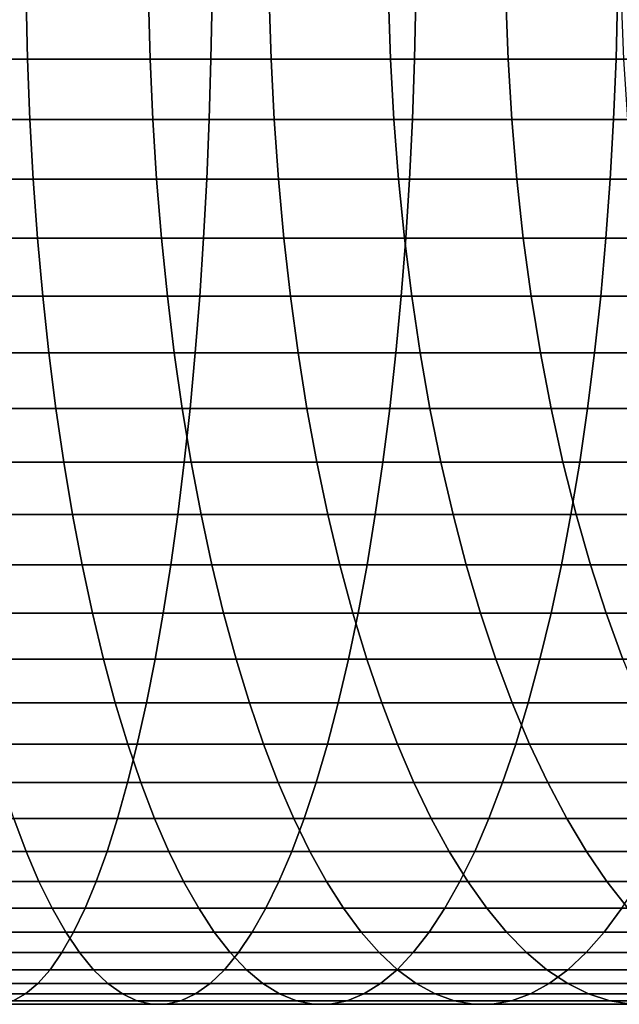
# Model space of a CAD drawing. Header units: metres. Extents: x -244 to 24, y -123 to 0.
# Tile 101 of 146: x -39.51 to -32.77, y -41 to -29.92. Entities that reach past the tile are written whole.
import ezdxf

# ---------------------------------------------------------------- set-up
doc = ezdxf.new("R2010")
doc.units = ezdxf.units.M
doc.layers.add('solid_10_231_103_000', color=7, linetype='CONTINUOUS')

msp = doc.modelspace()

# ---------------------------------------------------------------- linework, layer by layer
at = {"layer": 'solid_10_231_103_000'}
for points in [[(-40.819912, -30.367897, 197.712677), (-40.834053, -29.685066, 197.655762), (-39.441643, -29.685066, 197.281708), (-39.425354, -30.367897, 197.338043)], [(-39.658504, -29.685066, 221.869217), (-39.668289, -30.367897, 221.811386), (-37.360851, -30.367897, 221.375748), (-37.348881, -29.685066, 221.433167)], [(-39.425354, -30.367897, 197.338043), (-39.441643, -29.685066, 197.281708), (-38.064415, -29.685066, 196.855118), (-38.046005, -30.367897, 196.910797)], [(-38.046005, -30.367897, 196.910797), (-38.064415, -29.685066, 196.855118), (-36.704353, -29.685066, 196.376617), (-36.683846, -30.367897, 196.431564)], [(-37.348881, -29.685066, 221.433167), (-37.360851, -30.367897, 221.375748), (-35.07159, -30.367897, 220.852951), (-35.057449, -29.685066, 220.909866)], [(-36.683846, -30.367897, 196.431564), (-36.704353, -29.685066, 196.376617), (-35.363411, -29.685066, 195.846909), (-35.340832, -30.367897, 195.901031)], [(-35.340832, -30.367897, 195.901031), (-35.363411, -29.685066, 195.846909), (-34.043518, -29.685066, 195.266724), (-34.018906, -30.367897, 195.319962)], [(-35.057449, -29.685066, 220.909866), (-35.07159, -30.367897, 220.852951), (-32.803795, -30.367897, 220.243729), (-32.78751, -29.685066, 220.300064)], [(-34.018906, -30.367897, 195.319962), (-34.043518, -29.685066, 195.266724), (-32.746571, -29.685066, 194.636917), (-32.719955, -30.367897, 194.689178)], [(-32.78751, -29.685066, 220.300064), (-32.803795, -30.367897, 220.243729), (-30.560732, -30.367897, 219.54895), (-30.54232, -29.685066, 219.604645)], [(-40.796398, -31.046267, 197.807343), (-40.819912, -30.367897, 197.712677), (-39.425354, -30.367897, 197.338043), (-39.39827, -31.046267, 197.431747)], [(-39.668289, -30.367897, 221.811386), (-39.684563, -31.046267, 221.71521), (-37.38076, -31.046267, 221.280273), (-37.360851, -30.367897, 221.375748)], [(-39.39827, -31.046267, 197.431747), (-39.425354, -30.367897, 197.338043), (-38.046005, -30.367897, 196.910797), (-38.015385, -31.046267, 197.003403)], [(-38.015385, -31.046267, 197.003403), (-38.046005, -30.367897, 196.910797), (-36.683846, -30.367897, 196.431564), (-36.649734, -31.046267, 196.522949)], [(-37.360851, -30.367897, 221.375748), (-37.38076, -31.046267, 221.280273), (-35.095104, -31.046267, 220.758301), (-35.07159, -30.367897, 220.852951)], [(-36.649734, -31.046267, 196.522949), (-36.683846, -30.367897, 196.431564), (-35.340832, -30.367897, 195.901031), (-35.303284, -31.046267, 195.991043)], [(-35.303284, -31.046267, 195.991043), (-35.340832, -30.367897, 195.901031), (-34.018906, -30.367897, 195.319962), (-33.97797, -31.046267, 195.408478)], [(-35.07159, -30.367897, 220.852951), (-35.095104, -31.046267, 220.758301), (-32.830883, -31.046267, 220.150024), (-32.803795, -30.367897, 220.243729)], [(-33.97797, -31.046267, 195.408478), (-34.018906, -30.367897, 195.319962), (-32.719955, -30.367897, 194.689178), (-32.675694, -31.046267, 194.776093)], [(-32.803795, -30.367897, 220.243729), (-32.830883, -31.046267, 220.150024), (-30.591351, -31.046267, 219.45636), (-30.560732, -30.367897, 219.54895)], [(-40.763588, -31.71796, 197.939423), (-40.796398, -31.046267, 197.807343), (-39.39827, -31.046267, 197.431747), (-39.360474, -31.71796, 197.562485)], [(-39.684563, -31.046267, 221.71521), (-39.707272, -31.71796, 221.581024), (-37.408539, -31.71796, 221.147034), (-37.38076, -31.046267, 221.280273)], [(-39.360474, -31.71796, 197.562485), (-39.39827, -31.046267, 197.431747), (-38.015385, -31.046267, 197.003403), (-37.972656, -31.71796, 197.132629)], [(-37.972656, -31.71796, 197.132629), (-38.015385, -31.046267, 197.003403), (-36.649734, -31.046267, 196.522949), (-36.602139, -31.71796, 196.650452)], [(-37.38076, -31.046267, 221.280273), (-37.408539, -31.71796, 221.147034), (-35.127914, -31.71796, 220.626205), (-35.095104, -31.046267, 220.758301)], [(-36.602139, -31.71796, 196.650452), (-36.649734, -31.046267, 196.522949), (-35.303284, -31.046267, 195.991043), (-35.250889, -31.71796, 196.116653)], [(-35.250889, -31.71796, 196.116653), (-35.303284, -31.046267, 195.991043), (-33.97797, -31.046267, 195.408478), (-33.920849, -31.71796, 195.532013)], [(-35.095104, -31.046267, 220.758301), (-35.127914, -31.71796, 220.626205), (-32.868679, -31.71796, 220.019272), (-32.830883, -31.046267, 220.150024)], [(-33.920849, -31.71796, 195.532013), (-33.97797, -31.046267, 195.408478), (-32.675694, -31.046267, 194.776093), (-32.61393, -31.71796, 194.897369)], [(-32.830883, -31.046267, 220.150024), (-32.868679, -31.71796, 220.019272), (-30.634079, -31.71796, 219.327133), (-30.591351, -31.046267, 219.45636)], [(-40.721584, -32.380791, 198.108521), (-40.763588, -31.71796, 197.939423), (-39.360474, -31.71796, 197.562485), (-39.312088, -32.380791, 197.729858)], [(-39.707272, -31.71796, 221.581024), (-39.73634, -32.380791, 221.409241), (-37.444103, -32.380791, 220.976471), (-37.408539, -31.71796, 221.147034)], [(-39.312088, -32.380791, 197.729858), (-39.360474, -31.71796, 197.562485), (-37.972656, -31.71796, 197.132629), (-37.917961, -32.380791, 197.29805)], [(-37.917961, -32.380791, 197.29805), (-37.972656, -31.71796, 197.132629), (-36.602139, -31.71796, 196.650452), (-36.54121, -32.380791, 196.813675)], [(-37.408539, -31.71796, 221.147034), (-37.444103, -32.380791, 220.976471), (-35.169918, -32.380791, 220.457123), (-35.127914, -31.71796, 220.626205)], [(-36.54121, -32.380791, 196.813675), (-36.602139, -31.71796, 196.650452), (-35.250889, -31.71796, 196.116653), (-35.183815, -32.380791, 196.277466)], [(-35.183815, -32.380791, 196.277466), (-35.250889, -31.71796, 196.116653), (-33.920849, -31.71796, 195.532013), (-33.847725, -32.380791, 195.690155)], [(-35.127914, -31.71796, 220.626205), (-35.169918, -32.380791, 220.457123), (-32.917065, -32.380791, 219.851898), (-32.868679, -31.71796, 220.019272)], [(-33.847725, -32.380791, 195.690155), (-33.920849, -31.71796, 195.532013), (-32.61393, -31.71796, 194.897369), (-32.534866, -32.380791, 195.052628)], [(-32.868679, -31.71796, 220.019272), (-32.917065, -32.380791, 219.851898), (-30.688774, -32.380791, 219.161713), (-30.634079, -31.71796, 219.327133)], [(-40.670525, -33.032593, 198.314056), (-40.721584, -32.380791, 198.108521), (-39.312088, -32.380791, 197.729858), (-39.253273, -33.032593, 197.933319)], [(-39.73634, -32.380791, 221.409241), (-39.771679, -33.032593, 221.200424), (-37.487331, -33.032593, 220.76915), (-37.444103, -32.380791, 220.976471)], [(-39.253273, -33.032593, 197.933319), (-39.312088, -32.380791, 197.729858), (-37.917961, -32.380791, 197.29805), (-37.851475, -33.032593, 197.499115)], [(-37.851475, -33.032593, 197.499115), (-37.917961, -32.380791, 197.29805), (-36.54121, -32.380791, 196.813675), (-36.467148, -33.032593, 197.012085)], [(-37.444103, -32.380791, 220.976471), (-37.487331, -33.032593, 220.76915), (-35.220978, -33.032593, 220.251587), (-35.169918, -32.380791, 220.457123)], [(-36.467148, -33.032593, 197.012085), (-36.54121, -32.380791, 196.813675), (-35.183815, -32.380791, 196.277466), (-35.102283, -33.032593, 196.472916)], [(-35.169918, -32.380791, 220.457123), (-35.220978, -33.032593, 220.251587), (-32.975876, -33.032593, 219.648453), (-32.917065, -32.380791, 219.851898)], [(-35.102283, -33.032593, 196.472916), (-35.183815, -32.380791, 196.277466), (-33.847725, -32.380791, 195.690155), (-33.758842, -33.032593, 195.882385)], [(-33.758842, -33.032593, 195.882385), (-33.847725, -32.380791, 195.690155), (-32.534866, -32.380791, 195.052628), (-32.438759, -33.032593, 195.241348)], [(-32.917065, -32.380791, 219.851898), (-32.975876, -33.032593, 219.648453), (-30.75526, -33.032593, 218.960632), (-30.688774, -32.380791, 219.161713)], [(-40.61058, -33.671242, 198.555359), (-40.670525, -33.032593, 198.314056), (-39.253273, -33.032593, 197.933319), (-39.184223, -33.671242, 198.17218)], [(-39.771679, -33.032593, 221.200424), (-39.813164, -33.671242, 220.955261), (-37.538082, -33.671242, 220.525742), (-37.487331, -33.032593, 220.76915)], [(-39.184223, -33.671242, 198.17218), (-39.253273, -33.032593, 197.933319), (-37.851475, -33.032593, 197.499115), (-37.773418, -33.671242, 197.735199)], [(-37.773418, -33.671242, 197.735199), (-37.851475, -33.032593, 197.499115), (-36.467148, -33.032593, 197.012085), (-36.380196, -33.671242, 197.245041)], [(-37.487331, -33.032593, 220.76915), (-37.538082, -33.671242, 220.525742), (-35.280922, -33.671242, 220.010269), (-35.220978, -33.032593, 220.251587)], [(-36.380196, -33.671242, 197.245041), (-36.467148, -33.032593, 197.012085), (-35.102283, -33.032593, 196.472916), (-35.006561, -33.671242, 196.702408)], [(-35.220978, -33.032593, 220.251587), (-35.280922, -33.671242, 220.010269), (-33.04493, -33.671242, 219.409592), (-32.975876, -33.032593, 219.648453)], [(-35.006561, -33.671242, 196.702408), (-35.102283, -33.032593, 196.472916), (-33.758842, -33.032593, 195.882385), (-33.654488, -33.671242, 196.108078)], [(-33.654488, -33.671242, 196.108078), (-33.758842, -33.032593, 195.882385), (-32.438759, -33.032593, 195.241348), (-32.32592, -33.671242, 195.462921)], [(-32.975876, -33.032593, 219.648453), (-33.04493, -33.671242, 219.409592), (-30.833319, -33.671242, 218.724548), (-30.75526, -33.032593, 218.960632)], [(-40.541943, -34.294655, 198.831665), (-40.61058, -33.671242, 198.555359), (-39.184223, -33.671242, 198.17218), (-39.105156, -34.294655, 198.445694)], [(-39.813164, -33.671242, 220.955261), (-39.860668, -34.294655, 220.674545), (-37.596195, -34.294655, 220.247025), (-37.538082, -33.671242, 220.525742)], [(-39.105156, -34.294655, 198.445694), (-39.184223, -33.671242, 198.17218), (-37.773418, -33.671242, 197.735199), (-37.68404, -34.294655, 198.005508)], [(-37.68404, -34.294655, 198.005508), (-37.773418, -33.671242, 197.735199), (-36.380196, -33.671242, 197.245041), (-36.280632, -34.294655, 197.511765)], [(-37.538082, -33.671242, 220.525742), (-37.596195, -34.294655, 220.247025), (-35.34956, -34.294655, 219.733963), (-35.280922, -33.671242, 220.010269)], [(-36.280632, -34.294655, 197.511765), (-36.380196, -33.671242, 197.245041), (-35.006561, -33.671242, 196.702408), (-34.896957, -34.294655, 196.965164)], [(-35.280922, -33.671242, 220.010269), (-35.34956, -34.294655, 219.733963), (-33.123993, -34.294655, 219.136078), (-33.04493, -33.671242, 219.409592)], [(-34.896957, -34.294655, 196.965164), (-35.006561, -33.671242, 196.702408), (-33.654488, -33.671242, 196.108078), (-33.535, -34.294655, 196.366501)], [(-33.535, -34.294655, 196.366501), (-33.654488, -33.671242, 196.108078), (-32.32592, -33.671242, 195.462921), (-32.19672, -34.294655, 195.716614)], [(-33.04493, -33.671242, 219.409592), (-33.123993, -34.294655, 219.136078), (-30.922697, -34.294655, 218.454239), (-30.833319, -33.671242, 218.724548)], [(-40.464836, -34.900795, 199.142059), (-40.541943, -34.294655, 198.831665), (-39.105156, -34.294655, 198.445694), (-39.016338, -34.900795, 198.752945)], [(-39.860668, -34.294655, 220.674545), (-39.914032, -34.900795, 220.359207), (-37.661476, -34.900795, 219.933929), (-37.596195, -34.294655, 220.247025)], [(-39.016338, -34.900795, 198.752945), (-39.105156, -34.294655, 198.445694), (-37.68404, -34.294655, 198.005508), (-37.583637, -34.900795, 198.309174)], [(-37.583637, -34.900795, 198.309174), (-37.68404, -34.294655, 198.005508), (-36.280632, -34.294655, 197.511765), (-36.168789, -34.900795, 197.811401)], [(-37.596195, -34.294655, 220.247025), (-37.661476, -34.900795, 219.933929), (-35.426666, -34.900795, 219.423569), (-35.34956, -34.294655, 219.733963)], [(-36.168789, -34.900795, 197.811401), (-36.280632, -34.294655, 197.511765), (-34.896957, -34.294655, 196.965164), (-34.77383, -34.900795, 197.260345)], [(-35.34956, -34.294655, 219.733963), (-35.426666, -34.900795, 219.423569), (-33.212814, -34.900795, 218.828827), (-33.123993, -34.294655, 219.136078)], [(-34.77383, -34.900795, 197.260345), (-34.896957, -34.294655, 196.965164), (-33.535, -34.294655, 196.366501), (-33.400772, -34.900795, 196.656799)], [(-33.400772, -34.900795, 196.656799), (-33.535, -34.294655, 196.366501), (-32.19672, -34.294655, 195.716614), (-32.051582, -34.900795, 196.001617)], [(-33.123993, -34.294655, 219.136078), (-33.212814, -34.900795, 218.828827), (-31.0231, -34.900795, 218.150589), (-30.922697, -34.294655, 218.454239)], [(-40.379513, -35.48769, 199.485535), (-40.464836, -34.900795, 199.142059), (-39.016338, -34.900795, 198.752945), (-38.918053, -35.48769, 199.092926)], [(-39.914032, -34.900795, 220.359207), (-39.97308, -35.48769, 220.010254), (-37.733715, -35.48769, 219.587479), (-37.661476, -34.900795, 219.933929)], [(-38.918053, -35.48769, 199.092926), (-39.016338, -34.900795, 198.752945), (-37.583637, -34.900795, 198.309174), (-37.47253, -35.48769, 198.645187)], [(-37.661476, -34.900795, 219.933929), (-37.733715, -35.48769, 219.587479), (-35.51199, -35.48769, 219.080093), (-35.426666, -34.900795, 219.423569)], [(-37.47253, -35.48769, 198.645187), (-37.583637, -34.900795, 198.309174), (-36.168789, -34.900795, 197.811401), (-36.045025, -35.48769, 198.14296)], [(-36.045025, -35.48769, 198.14296), (-36.168789, -34.900795, 197.811401), (-34.77383, -34.900795, 197.260345), (-34.637585, -35.48769, 197.586975)], [(-35.426666, -34.900795, 219.423569), (-35.51199, -35.48769, 219.080093), (-33.311096, -35.48769, 218.488846), (-33.212814, -34.900795, 218.828827)], [(-34.637585, -35.48769, 197.586975), (-34.77383, -34.900795, 197.260345), (-33.400772, -34.900795, 196.656799), (-33.252239, -35.48769, 196.978027)], [(-33.252239, -35.48769, 196.978027), (-33.400772, -34.900795, 196.656799), (-32.051582, -34.900795, 196.001617), (-31.890976, -35.48769, 196.316986)], [(-33.212814, -34.900795, 218.828827), (-33.311096, -35.48769, 218.488846), (-31.134205, -35.48769, 217.814575), (-31.0231, -34.900795, 218.150589)], [(-40.286255, -36.053425, 199.860962), (-40.379513, -35.48769, 199.485535), (-38.918053, -35.48769, 199.092926), (-38.810627, -36.053425, 199.464554)], [(-39.97308, -35.48769, 220.010254), (-40.037624, -36.053425, 219.62883), (-37.812675, -36.053425, 219.208786), (-37.733715, -35.48769, 219.587479)], [(-38.810627, -36.053425, 199.464554), (-38.918053, -35.48769, 199.092926), (-37.47253, -35.48769, 198.645187), (-37.351089, -36.053425, 199.012466)], [(-37.733715, -35.48769, 219.587479), (-37.812675, -36.053425, 219.208786), (-35.605247, -36.053425, 218.704666), (-35.51199, -35.48769, 219.080093)], [(-37.351089, -36.053425, 199.012466), (-37.47253, -35.48769, 198.645187), (-36.045025, -35.48769, 198.14296), (-35.909744, -36.053425, 198.505371)], [(-35.909744, -36.053425, 198.505371), (-36.045025, -35.48769, 198.14296), (-34.637585, -35.48769, 197.586975), (-34.488663, -36.053425, 197.944)], [(-35.51199, -35.48769, 219.080093), (-35.605247, -36.053425, 218.704666), (-33.418526, -36.053425, 218.117218), (-33.311096, -35.48769, 218.488846)], [(-34.488663, -36.053425, 197.944), (-34.637585, -35.48769, 197.586975), (-33.252239, -35.48769, 196.978027), (-33.089886, -36.053425, 197.329147)], [(-33.311096, -35.48769, 218.488846), (-33.418526, -36.053425, 218.117218), (-31.255646, -36.053425, 217.447281), (-31.134205, -35.48769, 217.814575)], [(-33.089886, -36.053425, 197.329147), (-33.252239, -35.48769, 196.978027), (-31.890976, -35.48769, 196.316986), (-31.715427, -36.053425, 196.661697)], [(-40.18536, -36.596149, 200.26712), (-40.286255, -36.053425, 199.860962), (-38.810627, -36.053425, 199.464554), (-38.694405, -36.596149, 199.866592)], [(-40.037624, -36.053425, 219.62883), (-40.107452, -36.596149, 219.216202), (-37.898098, -36.596149, 218.799088), (-37.812675, -36.053425, 219.208786)], [(-38.694405, -36.596149, 199.866592), (-38.810627, -36.053425, 199.464554), (-37.351089, -36.053425, 199.012466), (-37.219707, -36.596149, 199.409821)], [(-37.812675, -36.053425, 219.208786), (-37.898098, -36.596149, 218.799088), (-35.706142, -36.596149, 218.298508), (-35.605247, -36.053425, 218.704666)], [(-37.219707, -36.596149, 199.409821), (-37.351089, -36.053425, 199.012466), (-35.909744, -36.053425, 198.505371), (-35.76339, -36.596149, 198.897461)], [(-35.76339, -36.596149, 198.897461), (-35.909744, -36.053425, 198.505371), (-34.488663, -36.053425, 197.944), (-34.327549, -36.596149, 198.330246)], [(-35.605247, -36.053425, 218.704666), (-35.706142, -36.596149, 218.298508), (-33.534748, -36.596149, 217.715179), (-33.418526, -36.053425, 218.117218)], [(-34.327549, -36.596149, 198.330246), (-34.488663, -36.053425, 197.944), (-33.089886, -36.053425, 197.329147), (-32.914242, -36.596149, 197.709015)], [(-33.418526, -36.053425, 218.117218), (-33.534748, -36.596149, 217.715179), (-31.387028, -36.596149, 217.049942), (-31.255646, -36.053425, 217.447281)], [(-32.914242, -36.596149, 197.709015), (-33.089886, -36.053425, 197.329147), (-31.715427, -36.053425, 196.661697), (-31.525507, -36.596149, 197.034622)], [(-40.077156, -37.114098, 200.702698), (-40.18536, -36.596149, 200.26712), (-38.694405, -36.596149, 199.866592), (-38.569767, -37.114098, 200.297745)], [(-40.107452, -36.596149, 219.216202), (-40.182339, -37.114098, 218.773682), (-37.989704, -37.114098, 218.359726), (-37.898098, -36.596149, 218.799088)], [(-38.569767, -37.114098, 200.297745), (-38.694405, -36.596149, 199.866592), (-37.219707, -36.596149, 199.409821), (-37.078812, -37.114098, 199.835938)], [(-37.898098, -36.596149, 218.799088), (-37.989704, -37.114098, 218.359726), (-35.814346, -37.114098, 217.862946), (-35.706142, -36.596149, 218.298508)], [(-37.078812, -37.114098, 199.835938), (-37.219707, -36.596149, 199.409821), (-35.76339, -36.596149, 198.897461), (-35.606441, -37.114098, 199.317932)], [(-35.706142, -36.596149, 218.298508), (-35.814346, -37.114098, 217.862946), (-33.659386, -37.114098, 217.284027), (-33.534748, -36.596149, 217.715179)], [(-35.606441, -37.114098, 199.317932), (-35.76339, -36.596149, 198.897461), (-34.327549, -36.596149, 198.330246), (-34.15477, -37.114098, 198.744461)], [(-34.15477, -37.114098, 198.744461), (-34.327549, -36.596149, 198.330246), (-32.914242, -36.596149, 197.709015), (-32.725883, -37.114098, 198.116379)], [(-33.534748, -36.596149, 217.715179), (-33.659386, -37.114098, 217.284027), (-31.527924, -37.114098, 216.623825), (-31.387028, -36.596149, 217.049942)], [(-32.725883, -37.114098, 198.116379), (-32.914242, -36.596149, 197.709015), (-31.525507, -36.596149, 197.034622), (-31.321838, -37.114098, 197.434555)], [(-40.182339, -37.114098, 218.773682), (-40.262032, -37.605583, 218.302734), (-38.0872, -37.605583, 217.892136), (-37.989704, -37.114098, 218.359726)], [(-39.962006, -37.605583, 201.166245), (-40.077156, -37.114098, 200.702698), (-38.569767, -37.114098, 200.297745), (-38.437122, -37.605583, 200.756592)], [(-38.437122, -37.605583, 200.756592), (-38.569767, -37.114098, 200.297745), (-37.078812, -37.114098, 199.835938), (-36.928864, -37.605583, 200.289429)], [(-37.989704, -37.114098, 218.359726), (-38.0872, -37.605583, 217.892136), (-35.929497, -37.605583, 217.399384), (-35.814346, -37.114098, 217.862946)], [(-36.928864, -37.605583, 200.289429), (-37.078812, -37.114098, 199.835938), (-35.606441, -37.114098, 199.317932), (-35.439407, -37.605583, 199.765411)], [(-35.814346, -37.114098, 217.862946), (-35.929497, -37.605583, 217.399384), (-33.79203, -37.605583, 216.825165), (-33.659386, -37.114098, 217.284027)], [(-35.439407, -37.605583, 199.765411), (-35.606441, -37.114098, 199.317932), (-34.15477, -37.114098, 198.744461), (-33.970886, -37.605583, 199.185287)], [(-33.970886, -37.605583, 199.185287), (-34.15477, -37.114098, 198.744461), (-32.725883, -37.114098, 198.116379), (-32.525421, -37.605583, 198.549911)], [(-33.659386, -37.114098, 217.284027), (-33.79203, -37.605583, 216.825165), (-31.67787, -37.605583, 216.170334), (-31.527924, -37.114098, 216.623825)], [(-40.262032, -37.605583, 218.302734), (-40.346279, -38.068996, 217.804886), (-38.190262, -38.068996, 217.397858), (-38.0872, -37.605583, 217.892136)], [(-39.840275, -38.068996, 201.656281), (-39.962006, -37.605583, 201.166245), (-38.437122, -37.605583, 200.756592), (-38.296902, -38.068996, 201.241653)], [(-38.296902, -38.068996, 201.241653), (-38.437122, -37.605583, 200.756592), (-36.928864, -37.605583, 200.289429), (-36.770355, -38.068996, 200.768829)], [(-38.0872, -37.605583, 217.892136), (-38.190262, -38.068996, 217.397858), (-36.051228, -38.068996, 216.909363), (-35.929497, -37.605583, 217.399384)], [(-36.770355, -38.068996, 200.768829), (-36.928864, -37.605583, 200.289429), (-35.439407, -37.605583, 199.765411), (-35.262833, -38.068996, 200.238449)], [(-35.929497, -37.605583, 217.399384), (-36.051228, -38.068996, 216.909363), (-33.932251, -38.068996, 216.340103), (-33.79203, -37.605583, 216.825165)], [(-35.262833, -38.068996, 200.238449), (-35.439407, -37.605583, 199.765411), (-33.970886, -37.605583, 199.185287), (-33.776505, -38.068996, 199.651306)], [(-33.776505, -38.068996, 199.651306), (-33.970886, -37.605583, 199.185287), (-32.525421, -37.605583, 198.549911), (-32.313507, -38.068996, 199.008209)], [(-33.79203, -37.605583, 216.825165), (-33.932251, -38.068996, 216.340103), (-31.836382, -38.068996, 215.690933), (-31.67787, -37.605583, 216.170334)], [(-40.346279, -38.068996, 217.804886), (-40.434803, -38.502827, 217.281769), (-38.298553, -38.502827, 216.878464), (-38.190262, -38.068996, 217.397858)], [(-39.712368, -38.502827, 202.171188), (-39.840275, -38.068996, 201.656281), (-38.296902, -38.068996, 201.241653), (-38.149559, -38.502827, 201.751343)], [(-38.190262, -38.068996, 217.397858), (-38.298553, -38.502827, 216.878464), (-36.179134, -38.502827, 216.394455), (-36.051228, -38.068996, 216.909363)], [(-38.149559, -38.502827, 201.751343), (-38.296902, -38.068996, 201.241653), (-36.770355, -38.068996, 200.768829), (-36.603794, -38.502827, 201.272552)], [(-36.603794, -38.502827, 201.272552), (-36.770355, -38.068996, 200.768829), (-35.262833, -38.068996, 200.238449), (-35.077297, -38.502827, 200.735504)], [(-36.051228, -38.068996, 216.909363), (-36.179134, -38.502827, 216.394455), (-34.07959, -38.502827, 215.830429), (-33.932251, -38.068996, 216.340103)], [(-35.077297, -38.502827, 200.735504), (-35.262833, -38.068996, 200.238449), (-33.776505, -38.068996, 199.651306), (-33.572254, -38.502827, 200.140961)], [(-33.932251, -38.068996, 216.340103), (-34.07959, -38.502827, 215.830429), (-32.002941, -38.502827, 215.187195), (-31.836382, -38.068996, 215.690933)], [(-33.572254, -38.502827, 200.140961), (-33.776505, -38.068996, 199.651306), (-32.313507, -38.068996, 199.008209), (-32.090839, -38.502827, 199.489777)], [(-40.434803, -38.502827, 217.281769), (-40.527313, -38.905663, 216.735092), (-38.411728, -38.905663, 216.335678), (-38.298553, -38.502827, 216.878464)], [(-39.578697, -38.905663, 202.70929), (-39.712368, -38.502827, 202.171188), (-38.149559, -38.502827, 201.751343), (-37.995583, -38.905663, 202.283997)], [(-38.298553, -38.502827, 216.878464), (-38.411728, -38.905663, 216.335678), (-36.312805, -38.905663, 215.856354), (-36.179134, -38.502827, 216.394455)], [(-37.995583, -38.905663, 202.283997), (-38.149559, -38.502827, 201.751343), (-36.603794, -38.502827, 201.272552), (-36.429733, -38.905663, 201.798981)], [(-36.429733, -38.905663, 201.798981), (-36.603794, -38.502827, 201.272552), (-35.077297, -38.502827, 200.735504), (-34.8834, -38.905663, 201.254959)], [(-36.179134, -38.502827, 216.394455), (-36.312805, -38.905663, 215.856354), (-34.233566, -38.905663, 215.297775), (-34.07959, -38.502827, 215.830429)], [(-34.8834, -38.905663, 201.254959), (-35.077297, -38.502827, 200.735504), (-33.572254, -38.502827, 200.140961), (-33.358803, -38.905663, 200.652679)], [(-34.07959, -38.502827, 215.830429), (-34.233566, -38.905663, 215.297775), (-32.177002, -38.905663, 214.660767), (-32.002941, -38.502827, 215.187195)], [(-33.358803, -38.905663, 200.652679), (-33.572254, -38.502827, 200.140961), (-32.090839, -38.502827, 199.489777), (-31.858139, -38.905663, 199.993042)], [(-41.059113, -39.276188, 203.638657), (-41.176796, -38.905663, 203.074249), (-39.578697, -38.905663, 202.70929), (-39.439701, -39.276188, 203.268829)], [(-40.527313, -38.905663, 216.735092), (-40.623512, -39.276188, 216.166626), (-38.529411, -39.276188, 215.771271), (-38.411728, -38.905663, 216.335678)], [(-39.439701, -39.276188, 203.268829), (-39.578697, -38.905663, 202.70929), (-37.995583, -38.905663, 202.283997), (-37.835472, -39.276188, 202.83786)], [(-38.411728, -38.905663, 216.335678), (-38.529411, -39.276188, 215.771271), (-36.451801, -39.276188, 215.296799), (-36.312805, -38.905663, 215.856354)], [(-37.835472, -39.276188, 202.83786), (-37.995583, -38.905663, 202.283997), (-36.429733, -38.905663, 201.798981), (-36.248737, -39.276188, 202.34639)], [(-36.312805, -38.905663, 215.856354), (-36.451801, -39.276188, 215.296799), (-34.393681, -39.276188, 214.743912), (-34.233566, -38.905663, 215.297775)], [(-36.248737, -39.276188, 202.34639), (-36.429733, -38.905663, 201.798981), (-34.8834, -38.905663, 201.254959), (-34.681778, -39.276188, 201.795105)], [(-34.681778, -39.276188, 201.795105), (-34.8834, -38.905663, 201.254959), (-33.358803, -38.905663, 200.652679), (-33.136845, -39.276188, 201.184799)], [(-34.233566, -38.905663, 215.297775), (-34.393681, -39.276188, 214.743912), (-32.358002, -39.276188, 214.113373), (-32.177002, -38.905663, 214.660767)], [(-33.136845, -39.276188, 201.184799), (-33.358803, -38.905663, 200.652679), (-31.858139, -38.905663, 199.993042), (-31.616167, -39.276188, 200.516357)], [(-40.937305, -39.613194, 204.222855), (-41.059113, -39.276188, 203.638657), (-39.439701, -39.276188, 203.268829), (-39.29583, -39.613194, 203.847992)], [(-40.623512, -39.276188, 216.166626), (-40.723083, -39.613194, 215.578232), (-38.651218, -39.613194, 215.187073), (-38.529411, -39.276188, 215.771271)], [(-39.29583, -39.613194, 203.847992), (-39.439701, -39.276188, 203.268829), (-37.835472, -39.276188, 202.83786), (-37.669746, -39.613194, 203.411148)], [(-38.529411, -39.276188, 215.771271), (-38.651218, -39.613194, 215.187073), (-36.595673, -39.613194, 214.717651), (-36.451801, -39.276188, 215.296799)], [(-37.669746, -39.613194, 203.411148), (-37.835472, -39.276188, 202.83786), (-36.248737, -39.276188, 202.34639), (-36.061394, -39.613194, 202.912979)], [(-36.451801, -39.276188, 215.296799), (-36.595673, -39.613194, 214.717651), (-34.559406, -39.613194, 214.170624), (-34.393681, -39.276188, 214.743912)], [(-36.061394, -39.613194, 202.912979), (-36.248737, -39.276188, 202.34639), (-34.681778, -39.276188, 201.795105), (-34.473087, -39.613194, 202.354187)], [(-34.473087, -39.613194, 202.354187), (-34.681778, -39.276188, 201.795105), (-33.136845, -39.276188, 201.184799), (-32.907108, -39.613194, 201.735565)], [(-34.393681, -39.276188, 214.743912), (-34.559406, -39.613194, 214.170624), (-32.545341, -39.613194, 213.546783), (-32.358002, -39.276188, 214.113373)], [(-32.907108, -39.613194, 201.735565), (-33.136845, -39.276188, 201.184799), (-31.616167, -39.276188, 200.516357), (-31.365711, -39.613194, 201.058014)], [(-40.811771, -39.915585, 204.824936), (-40.937305, -39.613194, 204.222855), (-39.29583, -39.613194, 203.847992), (-39.147556, -39.915585, 204.44487)], [(-40.723083, -39.613194, 215.578232), (-40.825699, -39.915585, 214.971817), (-38.776752, -39.915585, 214.584991), (-38.651218, -39.613194, 215.187073)], [(-39.147556, -39.915585, 204.44487), (-39.29583, -39.613194, 203.847992), (-37.669746, -39.613194, 203.411148), (-37.498947, -39.915585, 204.001984)], [(-38.651218, -39.613194, 215.187073), (-38.776752, -39.915585, 214.584991), (-36.743946, -39.915585, 214.120758), (-36.595673, -39.613194, 214.717651)], [(-37.498947, -39.915585, 204.001984), (-37.669746, -39.613194, 203.411148), (-36.061394, -39.613194, 202.912979), (-35.868317, -39.915585, 203.496918)], [(-36.595673, -39.613194, 214.717651), (-36.743946, -39.915585, 214.120758), (-34.730206, -39.915585, 213.579788), (-34.559406, -39.613194, 214.170624)], [(-35.868317, -39.915585, 203.496918), (-36.061394, -39.613194, 202.912979), (-34.473087, -39.613194, 202.354187), (-34.258007, -39.915585, 202.930374)], [(-34.559406, -39.613194, 214.170624), (-34.730206, -39.915585, 213.579788), (-32.738419, -39.915585, 212.962845), (-32.545341, -39.613194, 213.546783)], [(-34.258007, -39.915585, 202.930374), (-34.473087, -39.613194, 202.354187), (-32.907108, -39.613194, 201.735565), (-32.670338, -39.915585, 202.303192)], [(-32.670338, -39.915585, 202.303192), (-32.907108, -39.613194, 201.735565), (-31.365711, -39.613194, 201.058014), (-31.10759, -39.915585, 201.616257)], [(-40.825699, -39.915585, 214.971817), (-40.93103, -40.182369, 214.34938), (-38.905609, -40.182369, 213.966995), (-38.776752, -39.915585, 214.584991)], [(-40.682915, -40.182369, 205.442932), (-40.811771, -39.915585, 204.824936), (-39.147556, -39.915585, 204.44487), (-38.995361, -40.182369, 205.057541)], [(-38.995361, -40.182369, 205.057541), (-39.147556, -39.915585, 204.44487), (-37.498947, -39.915585, 204.001984), (-37.323631, -40.182369, 204.608444)], [(-38.776752, -39.915585, 214.584991), (-38.905609, -40.182369, 213.966995), (-36.896141, -40.182369, 213.508087), (-36.743946, -39.915585, 214.120758)], [(-37.323631, -40.182369, 204.608444), (-37.498947, -39.915585, 204.001984), (-35.868317, -39.915585, 203.496918), (-35.670135, -40.182369, 204.096283)], [(-36.743946, -39.915585, 214.120758), (-36.896141, -40.182369, 213.508087), (-34.905518, -40.182369, 212.973328), (-34.730206, -39.915585, 213.579788)], [(-35.670135, -40.182369, 204.096283), (-35.868317, -39.915585, 203.496918), (-34.258007, -39.915585, 202.930374), (-34.037243, -40.182369, 203.521805)], [(-34.730206, -39.915585, 213.579788), (-34.905518, -40.182369, 212.973328), (-32.936604, -40.182369, 212.363464), (-32.738419, -39.915585, 212.962845)], [(-34.037243, -40.182369, 203.521805), (-34.258007, -39.915585, 202.930374), (-32.670338, -39.915585, 202.303192), (-32.427307, -40.182369, 202.885818)], [(-32.738419, -39.915585, 212.962845), (-32.936604, -40.182369, 212.363464), (-30.992224, -40.182369, 211.679398), (-30.77146, -39.915585, 212.270828)], [(-40.93103, -40.182369, 214.34938), (-41.038731, -40.412678, 213.712936), (-39.037361, -40.412678, 213.335098), (-38.905609, -40.182369, 213.966995)], [(-40.551163, -40.412678, 206.074829), (-40.682915, -40.182369, 205.442932), (-38.995361, -40.182369, 205.057541), (-38.839745, -40.412678, 205.68399)], [(-38.905609, -40.182369, 213.966995), (-39.037361, -40.412678, 213.335098), (-37.051758, -40.412678, 212.881638), (-36.896141, -40.182369, 213.508087)], [(-38.839745, -40.412678, 205.68399), (-38.995361, -40.182369, 205.057541), (-37.323631, -40.182369, 204.608444), (-37.144375, -40.412678, 205.228546)], [(-37.144375, -40.412678, 205.228546), (-37.323631, -40.182369, 204.608444), (-35.670135, -40.182369, 204.096283), (-35.467495, -40.412678, 204.709137)], [(-36.896141, -40.182369, 213.508087), (-37.051758, -40.412678, 212.881638), (-35.084774, -40.412678, 212.353226), (-34.905518, -40.182369, 212.973328)], [(-35.467495, -40.412678, 204.709137), (-35.670135, -40.182369, 204.096283), (-34.037243, -40.182369, 203.521805), (-33.811512, -40.412678, 204.126541)], [(-34.905518, -40.182369, 212.973328), (-35.084774, -40.412678, 212.353226), (-33.13924, -40.412678, 211.75061), (-32.936604, -40.182369, 212.363464)], [(-33.811512, -40.412678, 204.126541), (-34.037243, -40.182369, 203.521805), (-32.427307, -40.182369, 202.885818), (-32.17881, -40.412678, 203.481567)], [(-32.936604, -40.182369, 212.363464), (-33.13924, -40.412678, 211.75061), (-31.217955, -40.412678, 211.074677), (-30.992224, -40.182369, 211.679398)], [(-41.038731, -40.412678, 213.712936), (-41.148449, -40.605762, 213.064575), (-39.171585, -40.605762, 212.69136), (-39.037361, -40.412678, 213.335098)], [(-40.416939, -40.605762, 206.718567), (-40.551163, -40.412678, 206.074829), (-38.839745, -40.412678, 205.68399), (-38.68121, -40.605762, 206.322174)], [(-39.037361, -40.412678, 213.335098), (-39.171585, -40.605762, 212.69136), (-37.210293, -40.605762, 212.243454), (-37.051758, -40.412678, 212.881638)], [(-38.68121, -40.605762, 206.322174), (-38.839745, -40.412678, 205.68399), (-37.144375, -40.412678, 205.228546), (-36.961758, -40.605762, 205.86026)], [(-37.051758, -40.412678, 212.881638), (-37.210293, -40.605762, 212.243454), (-35.267391, -40.605762, 211.721512), (-35.084774, -40.412678, 212.353226)], [(-36.961758, -40.605762, 205.86026), (-37.144375, -40.412678, 205.228546), (-35.467495, -40.412678, 204.709137), (-35.261059, -40.605762, 205.333481)], [(-35.261059, -40.605762, 205.333481), (-35.467495, -40.412678, 204.709137), (-33.811512, -40.412678, 204.126541), (-33.581551, -40.605762, 204.742599)], [(-35.084774, -40.412678, 212.353226), (-35.267391, -40.605762, 211.721512), (-33.34568, -40.605762, 211.126282), (-33.13924, -40.412678, 211.75061)], [(-33.581551, -40.605762, 204.742599), (-33.811512, -40.412678, 204.126541), (-32.17881, -40.412678, 203.481567), (-31.925657, -40.605762, 204.08847)], [(-33.13924, -40.412678, 211.75061), (-33.34568, -40.605762, 211.126282), (-31.447916, -40.605762, 210.458603), (-31.217955, -40.412678, 211.074677)], [(-41.148449, -40.605762, 213.064575), (-41.25983, -40.76099, 212.406403), (-39.307838, -40.76099, 212.037872), (-39.171585, -40.605762, 212.69136)], [(-40.280685, -40.76099, 207.372055), (-40.416939, -40.605762, 206.718567), (-38.68121, -40.605762, 206.322174), (-38.520279, -40.76099, 206.970016)], [(-39.171585, -40.605762, 212.69136), (-39.307838, -40.76099, 212.037872), (-37.371223, -40.76099, 211.595612), (-37.210293, -40.605762, 212.243454)], [(-38.520279, -40.76099, 206.970016), (-38.68121, -40.605762, 206.322174), (-36.961758, -40.605762, 205.86026), (-36.776379, -40.76099, 206.501541)], [(-37.210293, -40.605762, 212.243454), (-37.371223, -40.76099, 211.595612), (-35.452774, -40.76099, 211.080231), (-35.267391, -40.605762, 211.721512)], [(-36.776379, -40.76099, 206.501541), (-36.961758, -40.605762, 205.86026), (-35.261059, -40.605762, 205.333481), (-35.051495, -40.76099, 205.96727)], [(-35.267391, -40.605762, 211.721512), (-35.452774, -40.76099, 211.080231), (-33.555241, -40.76099, 210.492493), (-33.34568, -40.605762, 211.126282)], [(-35.051495, -40.76099, 205.96727), (-35.261059, -40.605762, 205.333481), (-33.581551, -40.605762, 204.742599), (-33.34811, -40.76099, 205.367981)], [(-33.34811, -40.76099, 205.367981), (-33.581551, -40.605762, 204.742599), (-31.925657, -40.605762, 204.08847), (-31.668673, -40.76099, 204.704544)], [(-33.34568, -40.605762, 211.126282), (-33.555241, -40.76099, 210.492493), (-31.681356, -40.76099, 209.833221), (-31.447916, -40.605762, 210.458603)], [(-41.25983, -40.76099, 212.406403), (-41.372505, -40.877857, 211.740555), (-39.445679, -40.877857, 211.376785), (-39.307838, -40.76099, 212.037872)], [(-40.142845, -40.877857, 208.033142), (-40.280685, -40.76099, 207.372055), (-38.520279, -40.76099, 206.970016), (-38.357471, -40.877857, 207.625412)], [(-39.307838, -40.76099, 212.037872), (-39.445679, -40.877857, 211.376785), (-37.534031, -40.877857, 210.940216), (-37.371223, -40.76099, 211.595612)], [(-38.357471, -40.877857, 207.625412), (-38.520279, -40.76099, 206.970016), (-36.776379, -40.76099, 206.501541), (-36.58884, -40.877857, 207.150284)], [(-37.371223, -40.76099, 211.595612), (-37.534031, -40.877857, 210.940216), (-35.640312, -40.877857, 210.431488), (-35.452774, -40.76099, 211.080231)], [(-36.58884, -40.877857, 207.150284), (-36.776379, -40.76099, 206.501541), (-35.051495, -40.76099, 205.96727), (-34.839497, -40.877857, 206.608429)], [(-35.452774, -40.76099, 211.080231), (-35.640312, -40.877857, 210.431488), (-33.767242, -40.877857, 209.851318), (-33.555241, -40.76099, 210.492493)], [(-34.839497, -40.877857, 206.608429), (-35.051495, -40.76099, 205.96727), (-33.34811, -40.76099, 205.367981), (-33.111954, -40.877857, 206.000656)], [(-33.555241, -40.76099, 210.492493), (-33.767242, -40.877857, 209.851318), (-31.917515, -40.877857, 209.200546), (-31.681356, -40.76099, 209.833221)], [(-33.111954, -40.877857, 206.000656), (-33.34811, -40.76099, 205.367981), (-31.668673, -40.76099, 204.704544), (-31.408697, -40.877857, 205.327805)], [(-41.372505, -40.877857, 211.740555), (-41.486111, -40.955982, 211.069229), (-39.584656, -40.955982, 210.710251), (-39.445679, -40.877857, 211.376785)], [(-40.003868, -40.955982, 208.699677), (-40.142845, -40.877857, 208.033142), (-38.357471, -40.877857, 207.625412), (-38.193321, -40.955982, 208.286209)], [(-39.864208, -40.995106, 209.369507), (-40.003868, -40.955982, 208.699677), (-38.193321, -40.955982, 208.286209), (-38.028366, -40.995106, 208.950256)], [(-39.584656, -40.955982, 210.710251), (-39.724316, -40.995106, 210.040421), (-37.863136, -40.995106, 209.615387), (-37.698181, -40.955982, 210.279419)], [(-39.445679, -40.877857, 211.376785), (-39.584656, -40.955982, 210.710251), (-37.698181, -40.955982, 210.279419), (-37.534031, -40.877857, 210.940216)], [(-38.193321, -40.955982, 208.286209), (-38.357471, -40.877857, 207.625412), (-36.58884, -40.877857, 207.150284), (-36.399754, -40.955982, 207.804382)], [(-38.028366, -40.995106, 208.950256), (-38.193321, -40.955982, 208.286209), (-36.399754, -40.955982, 207.804382), (-36.20974, -40.995106, 208.461685)], [(-37.698181, -40.955982, 210.279419), (-37.863136, -40.995106, 209.615387), (-36.019413, -40.995106, 209.120071), (-35.829395, -40.955982, 209.77739)], [(-37.534031, -40.877857, 210.940216), (-37.698181, -40.955982, 210.279419), (-35.829395, -40.955982, 209.77739), (-35.640312, -40.877857, 210.431488)], [(-36.399754, -40.955982, 207.804382), (-36.58884, -40.877857, 207.150284), (-34.839497, -40.877857, 206.608429), (-34.625744, -40.955982, 207.254898)], [(-36.20974, -40.995106, 208.461685), (-36.399754, -40.955982, 207.804382), (-34.625744, -40.955982, 207.254898), (-34.410946, -40.995106, 207.904526)], [(-35.829395, -40.955982, 209.77739), (-36.019413, -40.995106, 209.120071), (-34.195793, -40.995106, 208.555222), (-33.980991, -40.955982, 209.204865)], [(-35.640312, -40.877857, 210.431488), (-35.829395, -40.955982, 209.77739), (-33.980991, -40.955982, 209.204865), (-33.767242, -40.877857, 209.851318)], [(-34.625744, -40.955982, 207.254898), (-34.839497, -40.877857, 206.608429), (-33.111954, -40.877857, 206.000656), (-32.873848, -40.955982, 206.638535)], [(-34.410946, -40.995106, 207.904526), (-34.625744, -40.955982, 207.254898), (-32.873848, -40.955982, 206.638535), (-32.634567, -40.995106, 207.279572)], [(-33.980991, -40.955982, 209.204865), (-34.195793, -40.995106, 208.555222), (-32.394897, -40.995106, 207.921646), (-32.155621, -40.955982, 208.562668)], [(-33.767242, -40.877857, 209.851318), (-33.980991, -40.955982, 209.204865), (-32.155621, -40.955982, 208.562668), (-31.917515, -40.877857, 209.200546)], [(-32.873848, -40.955982, 206.638535), (-33.111954, -40.877857, 206.000656), (-31.408697, -40.877857, 205.327805), (-31.146576, -40.955982, 205.956207)], [(-32.634567, -40.995106, 207.279572), (-32.873848, -40.955982, 206.638535), (-31.146576, -40.955982, 205.956207), (-30.883165, -40.995106, 206.587708)], [(-39.724316, -40.995106, 210.040421), (-39.864208, -40.995106, 209.369507), (-38.028366, -40.995106, 208.950256), (-37.863136, -40.995106, 209.615387)], [(-37.863136, -40.995106, 209.615387), (-38.028366, -40.995106, 208.950256), (-36.20974, -40.995106, 208.461685), (-36.019413, -40.995106, 209.120071)], [(-36.019413, -40.995106, 209.120071), (-36.20974, -40.995106, 208.461685), (-34.410946, -40.995106, 207.904526), (-34.195793, -40.995106, 208.555222)], [(-34.195793, -40.995106, 208.555222), (-34.410946, -40.995106, 207.904526), (-32.634567, -40.995106, 207.279572), (-32.394897, -40.995106, 207.921646)]]:
    msp.add_3dface(points, dxfattribs=at)

doc.saveas('drawing.dxf')
